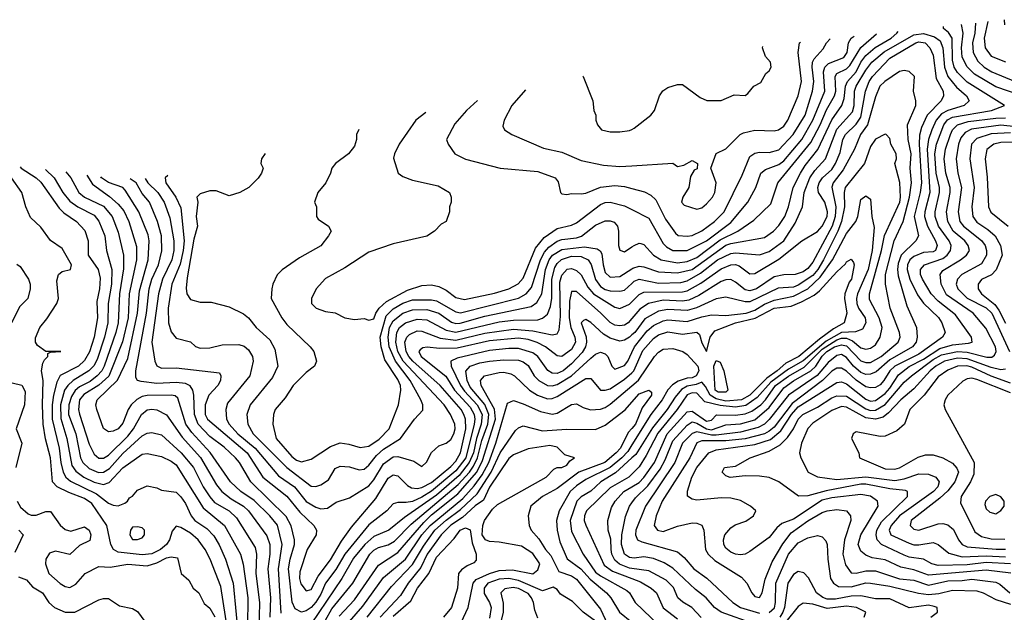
# Model space of a CAD drawing. Header units: inches. Extents: x 1793389 to 1900389, y 320802 to 470796.
# Tile 149 of 256: x 1797462 to 1801545, y 385830 to 388286. Entities that reach past the tile are written whole.
import ezdxf

# ---------------------------------------------------------------- set-up
doc = ezdxf.new("R2010")
doc.units = ezdxf.units.IN
doc.header["$MEASUREMENT"] = 0
doc.layers.add('B7398', color=7, linetype='Continuous')
doc.layers.add('B8308', color=7, linetype='Continuous')

msp = doc.modelspace()

# ---------------------------------------------------------------- linework, layer by layer
at = {"layer": 'B7398', "color": 2}
for points, elevation in [([(1799796.6, 388052.2), (1799798, 388050), (1799838, 387950), (1799842, 387910), (1799851.3, 387890), (1799851.3, 387870), (1799858, 387850), (1799874, 387830), (1799910, 387821), (1799950, 387821), (1799990, 387826.8), (1800000, 387831.4)], 298), ([(1799558.5, 387995.5), (1799502.8, 387930), (1799471.3, 387870), (1799465.4, 387845.4), (1799472, 387830), (1799502, 387810), (1799633.8, 387753.8), (1799710, 387736.3), (1799790, 387702), (1799882.8, 387682.8), (1799950, 387677.1), (1800000, 387680.3)], 294), ([(1799360.5, 387950.6), (1799314.8, 387910), (1799265.8, 387854.2), (1799231, 387790), (1799238.8, 387770), (1799266, 387730), (1799310, 387707.3), (1799454, 387670), (1799610, 387656.3), (1799682, 387630), (1799694.4, 387614.4), (1799704.7, 387570), (1799710, 387564.7), (1799730, 387561), (1799750, 387566), (1799790, 387564), (1799810, 387567.7), (1799870, 387592.4), (1799930, 387598.4), (1799970, 387594.9), (1800000, 387586.7)], 290), ([(1799145.9, 387901.9), (1799104, 387870), (1799036, 387770), (1799016, 387730), (1799011.6, 387711.6), (1799031.3, 387650), (1799050, 387636), (1799090, 387621), (1799196.8, 387596.8), (1799244.7, 387570), (1799251.3, 387550), (1799251.3, 387530), (1799244.7, 387510), (1799244.7, 387490), (1799230.9, 387449.1), (1799210, 387438), (1799182, 387410), (1799150, 387389), (1799010, 387357.2), (1798910, 387322.7), (1798810, 387257.2), (1798730, 387213.2), (1798691, 387170), (1798671.3, 387130), (1798671.3, 387110), (1798691.3, 387090), (1798730, 387076.3), (1798770, 387071), (1798810.6, 387050.6), (1798850, 387042.8), (1798890, 387046.8), (1798910, 387040.7), (1798930, 387046), (1798938.4, 387070), (1798952.8, 387090), (1798982.5, 387117.5), (1799070, 387164.9), (1799130, 387184.9), (1799170, 387187), (1799200.3, 387180.3), (1799230, 387164.4), (1799270, 387134.4), (1799305.9, 387125.8), (1799430, 387151.8), (1799489.7, 387170.3), (1799528.3, 387191.7), (1799550, 387214), (1799601.3, 387338.7), (1799636.2, 387383.8), (1799690, 387421.1), (1799750, 387434.4), (1799770, 387443.8), (1799870, 387520.4), (1799890, 387528.5), (1799910, 387530.3), (1799970, 387514), (1800000, 387498.7)], 286), ([(1798867.9, 387830.7), (1798858, 387810), (1798858.8, 387790), (1798850, 387762), (1798824.7, 387730), (1798771, 387690), (1798756, 387670), (1798750.7, 387649.3), (1798731.3, 387610), (1798698, 387570), (1798684.7, 387530), (1798692, 387510), (1798692, 387470), (1798699.6, 387459.6), (1798742, 387430), (1798754, 387410), (1798742, 387390), (1798710, 387349), (1798621.4, 387298.6), (1798550, 387248.7), (1798530, 387228), (1798511, 387190), (1798506.8, 387170), (1798504.9, 387130), (1798548.2, 387050), (1798570, 387023), (1798666, 386930), (1798681, 386910), (1798692, 386870), (1798684.7, 386850), (1798650, 386824), (1798596.3, 386770), (1798562, 386718), (1798521, 386670), (1798514.8, 386650), (1798510.9, 386609.1), (1798524.9, 386550), (1798590, 386475.5), (1798610, 386460.4), (1798630, 386453), (1798670, 386464.9), (1798750, 386516.4), (1798790, 386532.2), (1798826.9, 386526.9), (1798873, 386513), (1798910, 386517.6), (1798952.2, 386547.8), (1798994.3, 386590), (1799032, 386690), (1799042.9, 386750), (1799040.5, 386770), (1799030, 386795.1), (1798976.2, 386876.2), (1798960.9, 386930), (1798956.5, 386970), (1798981.6, 387058.3), (1799010, 387086.9), (1799050, 387111.2), (1799090, 387125.2), (1799170, 387125.5), (1799190, 387120.9), (1799270, 387075.3), (1799290, 387070.3), (1799530, 387131.5), (1799561.6, 387150), (1799584.5, 387175.5), (1799621.6, 387290), (1799637.9, 387322.1), (1799656.4, 387343.6), (1799690, 387368), (1799710, 387374.9), (1799770, 387381.3), (1799791.6, 387388.4), (1799850, 387434), (1799890, 387452.7), (1799910, 387452.7), (1799926.6, 387446.6), (1799940.5, 387430), (1799944.9, 387410), (1799944.9, 387350), (1799950.6, 387330.6), (1799970, 387324), (1800000, 387343.9)], 282), ([(1798480.3, 387732.1), (1798464.7, 387710), (1798462, 387690), (1798471.3, 387670), (1798464.7, 387650), (1798450.7, 387629.3), (1798412, 387590), (1798374, 387570), (1798330, 387555.3), (1798276, 387576), (1798250, 387576), (1798210, 387564), (1798196, 387550), (1798200.7, 387530), (1798194, 387470), (1798199.5, 387430), (1798183.4, 387376.6), (1798155.6, 387215.6), (1798152.7, 387172.7), (1798154.8, 387150), (1798170, 387126.8), (1798210, 387114.8), (1798255.3, 387115.3), (1798330, 387096), (1798390, 387066.8), (1798410.4, 387050.4), (1798442.8, 387010), (1798499.5, 386959.5), (1798520.3, 386920.3), (1798532.7, 386850), (1798510, 386802.7), (1798418, 386690), (1798403, 386650), (1798408.4, 386610), (1798430.4, 386570), (1798570, 386430.3), (1798670, 386352.7), (1798690, 386350.5), (1798710, 386357.3), (1798742, 386378), (1798770, 386426), (1798790, 386435.5), (1798830, 386433), (1798870, 386420.4), (1798890, 386423), (1798910, 386439.3), (1798940.8, 386479.2), (1798970, 386506), (1799040.9, 386550), (1799099.3, 386630), (1799133, 386667), (1799134, 386690), (1799125.6, 386710), (1799080.3, 386790), (1799019.8, 386870), (1798994.3, 386930), (1798989.1, 386970), (1798995, 387010), (1799010, 387038.3), (1799050, 387069.1), (1799090, 387083.9), (1799150, 387085.2), (1799200.5, 387070), (1799252.9, 387032.9), (1799270, 387027.3), (1799288.2, 387028.2), (1799390, 387057.5), (1799582.7, 387097.3), (1799606.4, 387113.6), (1799627.1, 387150), (1799642.6, 387250), (1799658, 387290), (1799671.1, 387310), (1799710, 387334), (1799804.1, 387344.1), (1799856.4, 387336.4), (1799868.5, 387328.5), (1799875.6, 387315.6), (1799881.1, 387270), (1799890, 387238.8), (1799910, 387219.3), (1799950, 387221.3), (1800000, 387253.3)], 278), ([(1797463.2, 387675.9), (1797468.4, 387670), (1797530.4, 387630), (1797550, 387612.4), (1797625.1, 387505.1), (1797645.2, 387485.3), (1797698, 387450), (1797731.8, 387411.8), (1797746.4, 387370), (1797746.4, 387310), (1797787, 387250), (1797794.9, 387214.9), (1797792.7, 387170), (1797782.3, 387117.7), (1797784.9, 387050), (1797770.2, 386970), (1797751, 386909), (1797730, 386874), (1797706, 386850), (1797629.1, 386810.9), (1797616.2, 386783.8), (1797602.4, 386730), (1797596.5, 386690), (1797596.5, 386630), (1797626, 386510), (1797632.3, 386450), (1797642, 386410), (1797653.4, 386390), (1797672.7, 386372.7), (1797780.9, 386320.9), (1797830, 386281.6), (1797850, 386273), (1797870, 386270.8), (1797897.5, 386282.5), (1797908.7, 386290), (1797916.5, 386303.5), (1797930, 386311.3), (1797950, 386336), (1797990, 386353.4), (1798030, 386345.5), (1798050, 386335.5), (1798110, 386327.7), (1798130, 386308.2), (1798150, 386280.7), (1798172.2, 386230), (1798188.5, 386210), (1798237.4, 386177.4), (1798266.8, 386146.8), (1798289.1, 386109.1), (1798315.3, 386050), (1798347.4, 385950), (1798372.4, 385690)], 246), ([(1797569.5, 387665.8), (1797604.9, 387630), (1797640.3, 387570), (1797670, 387534), (1797703, 387510), (1797770, 387475.8), (1797790, 387450.5), (1797814.9, 387390), (1797822, 387330), (1797844, 387250), (1797842.4, 387190), (1797829.1, 387110), (1797826.9, 387030), (1797813.2, 386970), (1797783.2, 386876.8), (1797768.6, 386851.4), (1797748.9, 386830), (1797683.1, 386790), (1797660.9, 386770), (1797648.2, 386750), (1797631, 386690), (1797632.4, 386632.4), (1797657.6, 386550), (1797678, 386438), (1797694.2, 386414.2), (1797728.4, 386390), (1797770, 386369.2), (1797810, 386359.6), (1797832.7, 386367.3), (1797890, 386428.5), (1797970, 386485.5), (1797990, 386488), (1798050, 386475.5), (1798090, 386456.4), (1798110, 386440.5), (1798222.2, 386262.2), (1798310.4, 386190), (1798377, 386070), (1798388.9, 386028.9), (1798407.8, 385890), (1798407.1, 385770)], 250), ([(1798336.9, 385670), (1798296, 385936), (1798252, 386050), (1798230.4, 386090), (1798201.6, 386130), (1798170, 386157.6), (1798130, 386180.5), (1798110, 386186.8), (1798093.6, 386166.4), (1798083.1, 386130), (1798071.1, 386110), (1798045.6, 386090), (1798010, 386071.4), (1797970, 386067.2), (1797870, 386078.7), (1797850.3, 386090.3), (1797839.5, 386110), (1797823.8, 386190), (1797760.7, 386280.7), (1797730, 386300.8), (1797665.5, 386325.5), (1797617.3, 386350), (1797598.4, 386370), (1797588.9, 386470), (1797569.1, 386549.1), (1797559.6, 386610), (1797556.1, 386690), (1797558.7, 386790), (1797552.4, 386830), (1797558.4, 386861.6), (1797564.1, 386875.9), (1797578, 386890), (1797578, 386902), (1797590, 386908), (1797632, 386910), (1797570, 386911), (1797535.9, 386935.9), (1797527.3, 386950), (1797527.7, 386967.7), (1797544.9, 387010), (1797574.3, 387045.7), (1797616.4, 387110), (1797623.1, 387130), (1797616.3, 387203.7), (1797622.8, 387230), (1797637.3, 387242.7), (1797672, 387250), (1797676, 387270), (1797637.3, 387337.3), (1797590, 387370.6), (1797550, 387425.5), (1797506.7, 387466.7), (1797487.7, 387510), (1797470.3, 387570.4), (1797427.3, 387630)], 242), ([(1797652.5, 387655.3), (1797673.4, 387630), (1797706.7, 387570), (1797730.6, 387550), (1797810, 387513.1), (1797845.3, 387470), (1797870, 387406), (1797891.8, 387310), (1797892.7, 387252.7), (1797876.2, 387150), (1797870.2, 387030), (1797860.7, 386990), (1797812.1, 386850), (1797802, 386830), (1797783.1, 386810), (1797753.6, 386786.4), (1797710, 386763.5), (1797691.5, 386748.5), (1797676.3, 386723.7), (1797665.8, 386690), (1797664.7, 386650), (1797694.2, 386570), (1797714.3, 386470), (1797724.2, 386450), (1797750, 386426.3), (1797788.4, 386408.4), (1797810, 386410.3), (1797834, 386426), (1797890, 386487.4), (1797970, 386561.1), (1797990, 386572.4), (1798010, 386574.9), (1798050, 386565.5), (1798131, 386491), (1798182.6, 386430), (1798222.6, 386350), (1798250, 386308.2), (1798270, 386285.3), (1798330.2, 386250.2), (1798361, 386221), (1798438, 386098), (1798444.2, 386070), (1798440.8, 385990), (1798456.5, 385870), (1798453.7, 385753.7)], 254), ([(1797739.7, 387641.3), (1797763.8, 387603.8), (1797833.6, 387553.6), (1797870, 387522), (1797893.7, 387493.7), (1797914.9, 387450), (1797946.1, 387346.1), (1797946.5, 387290), (1797916.2, 387150), (1797911.9, 387050), (1797888.6, 386951.4), (1797831.4, 386808.6), (1797790, 386770.8), (1797727.6, 386732.4), (1797710.3, 386710), (1797705.5, 386670), (1797710, 386651), (1797750, 386526.8), (1797770, 386484.9), (1797790, 386468.4), (1797810, 386468.5), (1797830, 386481.3), (1797910, 386559.5), (1797934, 386590), (1797966.3, 386650), (1797990, 386668.4), (1798010, 386671.8), (1798030, 386668.4), (1798070, 386648), (1798135.3, 386555.3), (1798211.7, 386471.7), (1798278.4, 386358.4), (1798299.5, 386330), (1798339.3, 386299.3), (1798389.3, 386269.3), (1798410, 386250.4), (1798486.8, 386146.8), (1798499.6, 386110), (1798499, 386070), (1798490.2, 386010), (1798502, 385890), (1798499, 385810)], 258), ([(1798546.3, 385826.3), (1798535.2, 386010), (1798550.2, 386110), (1798530.2, 386190.2), (1798498.7, 386230), (1798433.4, 386293.4), (1798379.3, 386330), (1798335.5, 386370), (1798251.8, 386491.8), (1798175.4, 386575.4), (1798150.2, 386610), (1798117.2, 386717.2), (1798106.7, 386726.7), (1798090.2, 386730.3), (1797990, 386728.9), (1797970, 386724.2), (1797947.8, 386712.2), (1797924.2, 386690), (1797911.3, 386670), (1797890, 386614), (1797870, 386590.6), (1797850, 386580.5), (1797830, 386577.3), (1797810, 386591.3), (1797781.6, 386670), (1797778, 386690), (1797783, 386710), (1797867.7, 386792.3), (1797910, 386881.2), (1797950.2, 387070), (1797958, 387162), (1797994.9, 387290), (1797998.9, 387370), (1797994.5, 387394.5), (1797956.5, 387490), (1797898.9, 387578.9), (1797890, 387590.3), (1797830, 387611.8), (1797800.4, 387630), (1797798, 387635.4)], 262), ([(1800000, 387047.7), (1799984.5, 387030), (1799970, 387020.3), (1799950, 387017), (1799930, 387020.3), (1799910, 387030.4), (1799872.2, 387070), (1799770, 387159.3), (1799750, 387158.8), (1799741, 387119), (1799739.8, 387050), (1799747, 387010), (1799763.5, 386970), (1799766.9, 386950), (1799750, 386918.4), (1799710, 386890.4), (1799690, 386892.7), (1799641.6, 386930), (1799607.7, 386947.7), (1799570, 386960.2), (1799530, 386966.2), (1799410, 386954.7), (1799276.1, 386923.9), (1799203, 386923), (1799151.5, 386928.5), (1799133.8, 386926.2), (1799122, 386918), (1799117, 386910), (1799126.3, 386890), (1799228.3, 386808.3), (1799264.8, 386750), (1799330, 386679.7), (1799346, 386650), (1799348.9, 386630), (1799345.7, 386610), (1799311.1, 386470), (1799270, 386415.4), (1799170, 386331), (1799130, 386306.4), (1799090, 386289.1), (1799064.2, 386284.2), (1799030, 386284.9), (1799010, 386278.8), (1798984.5, 386250), (1798910, 386192), (1798809.9, 386070.1), (1798772.6, 386007.4), (1798729.2, 385950.8), (1798710, 385904.4), (1798690, 385871.8), (1798670, 385848.9), (1798650, 385835.3), (1798630, 385830.4), (1798604.2, 385844.2), (1798591.5, 385871.6), (1798576.9, 386010), (1798582.8, 386050), (1798600.9, 386110), (1798601.1, 386130), (1798587.8, 386187.8), (1798566.4, 386226.4), (1798420.3, 386370), (1798373.7, 386450), (1798357.1, 386470), (1798310, 386514), (1798250, 386558), (1798202.3, 386610), (1798186.5, 386650), (1798183.6, 386730), (1798180.3, 386750), (1798169, 386769), (1798150, 386777.4), (1798110, 386782.8), (1798030, 386777.8), (1797965.7, 386785.7), (1797950.4, 386790.4), (1797943.1, 386803.1), (1797943.7, 386830), (1797988.3, 387070), (1797998.2, 387170), (1798010.2, 387210), (1798036.9, 387270), (1798051.4, 387328.6), (1798050.2, 387390), (1798033.1, 387450), (1797999.5, 387530), (1797970, 387565.5), (1797944.6, 387610), (1797920.6, 387626.2)], 266), ([(1797982, 387627.4), (1797993.4, 387610), (1798034.6, 387570), (1798060.3, 387530), (1798084.7, 387464.7), (1798100.8, 387370), (1798100.7, 387330), (1798092.3, 387290), (1798053.4, 387210), (1798037.7, 387150), (1798010.3, 386950), (1798022, 386870), (1798030.6, 386850.6), (1798050, 386842), (1798110, 386843.1), (1798290, 386822), (1798296, 386810), (1798294, 386790), (1798282.8, 386770), (1798245.5, 386730), (1798230.3, 386690), (1798230.3, 386650), (1798241.1, 386630), (1798404.9, 386490), (1798470.3, 386390), (1798570, 386310.4), (1798624, 386244), (1798682, 386190), (1798693, 386170), (1798690.5, 386150), (1798654.4, 386090), (1798623.4, 385996.6), (1798621.5, 385970), (1798627.3, 385947.3), (1798650, 385918), (1798670, 385923.8), (1798700, 385980), (1798750, 386046.4), (1798795.9, 386124.1), (1798837.8, 386182.2), (1798938.4, 386301.6), (1798990, 386384.9), (1799010, 386399.3), (1799030, 386395.5), (1799070, 386354.9), (1799085.8, 386345.8), (1799110, 386342.8), (1799130, 386346.9), (1799170, 386367.3), (1799250, 386433.8), (1799270, 386456), (1799289.8, 386490), (1799311.4, 386590), (1799309.8, 386629.8), (1799303.5, 386650), (1799292.3, 386670), (1799205.4, 386770), (1799092.1, 386870), (1799075.1, 386890), (1799064.1, 386910), (1799059.2, 386950), (1799066.9, 386970), (1799078.2, 386981.8), (1799110, 386996), (1799130, 386994.3), (1799205.9, 386965.9), (1799270, 386957.7), (1799390, 386986.7), (1799510, 387002.9), (1799590, 386996.5), (1799670, 386980.4), (1799690, 386984), (1799698.9, 387001.1), (1799704.5, 387055.5), (1799701.5, 387198.5), (1799710, 387227.7), (1799732.3, 387252.3), (1799750, 387255.3), (1799770, 387246.4), (1799790, 387228), (1799817.7, 387177.7), (1799841.1, 387150), (1799930, 387094), (1799950, 387088.4), (1799990, 387107), (1800000, 387117)], 270), ([(1798075.7, 387640.7), (1798065.5, 387630), (1798068.4, 387610), (1798108.8, 387550), (1798130, 387506), (1798143.9, 387370), (1798140.2, 387330), (1798127.1, 387272.9), (1798092.9, 387190), (1798076.9, 387090), (1798079.3, 387030), (1798090, 386992), (1798110, 386966), (1798170, 386951), (1798190.7, 386930.7), (1798210, 386924), (1798250, 386925.5), (1798301.5, 386938.5), (1798370, 386939.1), (1798392.8, 386932.8), (1798410, 386918), (1798427.7, 386890), (1798430.5, 386870), (1798416.4, 386810), (1798324.2, 386695.8), (1798316.4, 386670), (1798319.5, 386630), (1798330.4, 386610), (1798366.3, 386570), (1798438.3, 386510), (1798534.8, 386394.8), (1798602, 386350), (1798650, 386288.7), (1798690, 386264.9), (1798710, 386258.4), (1798738.7, 386261.3), (1798773.8, 386286.2), (1798830, 386303.8), (1798910, 386354.4), (1798930, 386378), (1798970, 386444.9), (1799010, 386473.4), (1799030, 386475.3), (1799095.9, 386455.9), (1799130, 386434), (1799148.4, 386451.6), (1799170, 386492), (1799200.2, 386519.8), (1799230, 386531.3), (1799250, 386546), (1799262, 386570), (1799267.3, 386590), (1799266, 386610), (1799247.6, 386650), (1799222, 386690), (1799052.5, 386870), (1799029.9, 386910), (1799021, 386950), (1799025.8, 386990), (1799036.9, 387010), (1799061.6, 387030), (1799110, 387044.7), (1799150, 387041.5), (1799230, 386999.1), (1799270, 386991), (1799450, 387033.8), (1799510, 387040.7), (1799610, 387042.6), (1799630, 387048.5), (1799650, 387064.9), (1799662.9, 387097.1), (1799667.7, 387132.3), (1799668.2, 387210), (1799680.7, 387259.3), (1799690, 387276), (1799707.9, 387292.1), (1799750, 387306.2), (1799790, 387304.9), (1799819.5, 387290), (1799831.8, 387271.8), (1799849.3, 387209.3), (1799870, 387180.3), (1799890, 387167.9), (1799910, 387162.8), (1799950, 387160.3), (1799970, 387164.9), (1800000, 387192.7)], 274), ([(1797450, 387272), (1797463.6, 387263.6), (1797498, 387210), (1797504.7, 387190), (1797504.7, 387170), (1797496, 387130), (1797462.6, 387097.4), (1797427.7, 387030)], 238), ([(1800000, 386979.1), (1799990, 386970.3), (1799970, 386957), (1799950, 386953.4), (1799910, 386965.7), (1799882.9, 386982.9), (1799830, 387030.6), (1799810, 387042.8), (1799800.2, 387039.8), (1799789.7, 387030), (1799811.2, 386971.2), (1799812.4, 386950), (1799807.6, 386930), (1799793.9, 386906.1), (1799750, 386859.6), (1799715.1, 386830), (1799690, 386819.6), (1799670, 386821.1), (1799651.4, 386831.4), (1799610.3, 386890), (1799590, 386905.7), (1799530, 386923.2), (1799490, 386923.6), (1799410, 386915.2), (1799276.4, 386883.6), (1799249.3, 386870), (1799251.3, 386850), (1799289.4, 386769.4), (1799305.8, 386745.8), (1799359.4, 386690), (1799379.1, 386650), (1799375.4, 386610), (1799355.5, 386550), (1799343.4, 386490), (1799326, 386450), (1799283.7, 386396.3), (1799190, 386314.8), (1799057, 386223), (1798992, 386170), (1798930, 386143.1), (1798892.4, 386110), (1798845.6, 386054.4), (1798797.7, 385970), (1798670, 385781.6)], 262), ([(1798677.4, 385702.6), (1798756.2, 385843.8), (1798842.6, 385950), (1798913.3, 386070), (1798930, 386086.7), (1798950, 386098), (1798990, 386108.8), (1799015.3, 386124.7), (1799084.7, 386195.3), (1799280.4, 386359.6), (1799326.8, 386410), (1799344.2, 386435.8), (1799360.2, 386470), (1799378.5, 386541.5), (1799402.5, 386610), (1799407.8, 386650), (1799390.4, 386690.4), (1799330, 386763.1), (1799316.8, 386790), (1799311.2, 386828.8), (1799329.4, 386850), (1799370, 386864), (1799410, 386870.2), (1799470, 386875.8), (1799530, 386874.3), (1799550, 386868.5), (1799570, 386852.4), (1799595.8, 386810), (1799614.9, 386790), (1799650, 386770.3), (1799670, 386769), (1799690, 386773.6), (1799749.7, 386810), (1799830, 386883.1), (1799850, 386899.3), (1799870, 386907.7), (1799890, 386900.7), (1799900.7, 386890), (1799917.3, 386850), (1799930, 386837.3), (1799970, 386852.7), (1799983, 386870), (1800000, 386906.6)], 258), ([(1798785.9, 385814.1), (1798850, 385881.3), (1798950, 386024.4), (1799030, 386077.4), (1799137.9, 386202.1), (1799170, 386233.7), (1799278.7, 386321.3), (1799357.3, 386410), (1799381.3, 386458.7), (1799434.9, 386630), (1799431.1, 386671.1), (1799374.7, 386770), (1799372, 386790), (1799389.2, 386810), (1799450, 386824.2), (1799470, 386825.3), (1799498.3, 386818.3), (1799513.4, 386810), (1799575.5, 386750), (1799609.2, 386729.2), (1799650, 386714.9), (1799670, 386716), (1799690, 386724.2), (1799810, 386799.3), (1799830, 386798.8), (1799870, 386750.6), (1799890, 386750.4), (1799910, 386756.5), (1799970, 386796.5), (1800000, 386822.7)], 254), ([(1797430, 386780.5), (1797470.5, 386770.5), (1797484.9, 386744.9), (1797482, 386690), (1797446.8, 386590), (1797471, 386530), (1797445.3, 386430)], 238), ([(1798829, 385791), (1798885.1, 385854.9), (1798970, 385974), (1799061.7, 386050), (1799129.8, 386150), (1799163.5, 386190), (1799298.8, 386301.2), (1799346.4, 386353.6), (1799380.1, 386399.9), (1799406.9, 386450), (1799436.5, 386530), (1799484.1, 386695.9), (1799510, 386707.3), (1799550, 386694.4), (1799621.7, 386661.7), (1799670, 386650.4), (1799690, 386654.4), (1799750, 386690.6), (1799770, 386694), (1799798, 386678), (1799828.4, 386668.4), (1799870, 386672.2), (1799890, 386678.7), (1799910, 386692), (1800000, 386767.9)], 250), ([(1798903.1, 385810), (1799004.2, 385935.8), (1799090, 386027.4), (1799136.1, 386103.9), (1799183.1, 386170), (1799230, 386212), (1799290, 386255), (1799359.1, 386320.9), (1799416.8, 386410), (1799454, 386490), (1799517.2, 386582.8), (1799530, 386594), (1799550, 386602), (1799630, 386581.1), (1799728.5, 386588.5), (1799850, 386587.4), (1799890, 386605.3), (1799971.8, 386668.2), (1800000, 386700.3)], 246), ([(1800000, 386591.7), (1799985.5, 386574.6), (1799953.2, 386510), (1799935.3, 386490), (1799888.7, 386450), (1799780.4, 386410), (1799690, 386343), (1799630.3, 386309.7), (1799581, 386270), (1799570.8, 386230), (1799574, 386190), (1799582, 386170), (1799614.3, 386134.3), (1799642, 386090), (1799664.5, 386064.5), (1799698, 385998), (1799750, 385981.1), (1799770, 385966.7), (1799870, 385842.8), (1799899.6, 385780.4)], 246), ([(1799292.7, 385787.3), (1799321.1, 385850), (1799342.3, 385950), (1799354.6, 385965.4), (1799410, 385990.8), (1799450, 386003.1), (1799504.9, 386004.9), (1799590, 385989.6), (1799610, 386006), (1799619.1, 386030), (1799590, 386073), (1799543.1, 386103.1), (1799450, 386120.9), (1799410, 386122.6), (1799394, 386130), (1799379.5, 386150), (1799382.3, 386190), (1799389.3, 386210.7), (1799422.8, 386257.2), (1799443.2, 386276.8), (1799644.7, 386390), (1799676.9, 386423.1), (1799690.9, 386429.1), (1799710, 386429.3), (1799730, 386439), (1799742.8, 386457.2), (1799762, 386470), (1799722, 386482), (1799690, 386514), (1799660.7, 386520.7), (1799570, 386507.3), (1799510, 386482), (1799490, 386467.7), (1799410, 386348.4), (1799385.5, 386294.5), (1799350, 386270.2), (1799297.8, 386222.2), (1799250, 386190.2), (1799210, 386150.3), (1799150.8, 386070), (1799125, 386015), (1799072.1, 385950), (1799041.4, 385898.6), (1798956, 385810)], 242), ([(1800000, 386523.3), (1799983.5, 386496.5), (1799959.2, 386470), (1799910.6, 386429.4), (1799810, 386380.4), (1799770, 386354), (1799744.2, 386330), (1799698.7, 386250), (1799688.4, 386210), (1799690.3, 386169.6), (1799702.2, 386122.2), (1799731.6, 386051.6), (1799788.7, 386010), (1799826.7, 385966.7), (1799894.4, 385910), (1799913.4, 385890), (1799948.4, 385830), (1800000, 385789.3)], 250), ([(1800000, 386469.3), (1799932.8, 386407.2), (1799872, 386370), (1799830, 386331.5), (1799790, 386308), (1799772, 386290), (1799744.4, 386210), (1799750, 386164), (1799798.7, 386070), (1799850, 385996.5), (1799870, 385980.7), (1799979.7, 385919.7), (1799990.4, 385910), (1800000, 385893.4)], 254), ([(1800000, 386402), (1799988, 386390), (1799910, 386345.4), (1799812.7, 386250), (1799803.7, 386230), (1799803.1, 386210), (1799810, 386191), (1799884.8, 386024.8), (1799919.4, 385999.4), (1800000, 385969.3)], 258), ([(1800000, 386011.5), (1799990, 386012.9), (1799949.4, 386029.4), (1799930, 386045.3), (1799917.7, 386070), (1799913.8, 386090), (1799912.4, 386132.4), (1799901.3, 386170), (1799900.4, 386210), (1799915.6, 386264.4), (1799930.4, 386290), (1799966.4, 386330), (1800000, 386349.8)], 262), ([(1797451.8, 386290), (1797464.8, 386264.8), (1797497.3, 386237.3), (1797510, 386231.8), (1797530, 386231.8), (1797570, 386248), (1797590, 386247.3), (1797630, 386190.7), (1797650, 386173), (1797674, 386166), (1797730, 386184), (1797750.3, 386170.3), (1797757.1, 386150), (1797752.3, 386127.7), (1797710, 386106.6), (1797670.4, 386069.6), (1797610, 386082.4), (1797585.5, 386074.5), (1797570.4, 386050), (1797569, 386030), (1797583.1, 385990), (1797630, 385948.4), (1797650, 385936.4), (1797670, 385933), (1797694.5, 385945.5), (1797734, 385990), (1797790, 386019.1), (1797836.7, 386016.7), (1797910, 386029), (1797990, 386022), (1798030, 386034), (1798070, 386054.9), (1798090, 386059.3), (1798115.5, 386055.5), (1798131, 385990), (1798163, 385963), (1798181, 385930), (1798204.7, 385910), (1798226.4, 385866.4), (1798250, 385846.8), (1798271, 385811)], 238), ([(1800000, 386055.2), (1799990, 386057), (1799970, 386070.6), (1799957.3, 386110), (1799959.1, 386150), (1799973.3, 386226.7), (1799990.3, 386270), (1800000, 386283.4)], 266), ([(1797458, 386170), (1797476, 386150), (1797442, 386078)], 234), ([(1799010, 385812.9), (1799083.6, 385876.4), (1799111.5, 385930), (1799158.3, 385990), (1799190, 386058.7), (1799264, 386136), (1799287.8, 386170), (1799310, 386179.5), (1799330, 386171), (1799337.4, 386117.4), (1799354.8, 386070), (1799354.8, 386045.2), (1799345.4, 386034.6), (1799317.5, 386022.5), (1799294.4, 386005.6), (1799280.7, 385990), (1799277.1, 385930), (1799253, 385850), (1799219.3, 385810)], 238), ([(1797456.9, 385976.9), (1797490, 385964.7), (1797514.8, 385934.8), (1797556, 385910), (1797582.8, 385870), (1797606, 385850), (1797650, 385830.5), (1797690, 385830.6), (1797790, 385880.7), (1797810, 385887.3), (1797830, 385886.8), (1797875.9, 385855.9), (1797930, 385844.9), (1797950, 385833.4), (1797996.3, 385770)], 234), ([(1799850, 385792.7), (1799798, 385830), (1799754.3, 385874.3), (1799704.9, 385904.9), (1799690, 385924), (1799674, 385934), (1799630, 385918.7), (1799530, 385961.8), (1799490, 385969.8), (1799450, 385967), (1799403.1, 385950), (1799387.6, 385930), (1799387.8, 385907.8), (1799410.3, 385870), (1799416.5, 385850), (1799410, 385805.2)], 246), ([(1799610, 385805.2), (1799598, 385838), (1799592.8, 385870), (1799584.4, 385890), (1799570, 385908), (1799530, 385927.6), (1799508.2, 385931.8), (1799473, 385927), (1799456.4, 385910), (1799467, 385867), (1799466.7, 385830), (1799456.5, 385790)], 250)]:
    msp.add_lwpolyline(points, dxfattribs=dict(at, elevation=elevation))
at = {"layer": 'B7398', "color": 2, "elevation": 246}
msp.add_lwpolyline([(1797950, 386184), (1797930, 386182), (1797921, 386170), (1797918.8, 386150), (1797930, 386131.3), (1797950, 386131), (1797970, 386138), (1797979, 386150), (1797979, 386170), (1797970, 386179)], close=True, dxfattribs=at)
at = {"layer": 'B8308', "color": 2}
for points, elevation in [([(1801424.9, 388272.4), (1801422, 388230), (1801412.8, 388190), (1801416, 388150), (1801434.8, 388114.8), (1801461.6, 388090), (1801493.4, 388070), (1801589.3, 388029.3)], 286), ([(1801476.8, 388278.4), (1801460.8, 388210), (1801464.9, 388170), (1801490, 388134.4), (1801550, 388110.8)], 290), ([(1801543.8, 388286.1), (1801544.7, 388264.7)], 294), ([(1800000, 387253.3), (1800004.1, 387255.9), (1800030, 387264.6), (1800050, 387261.7), (1800110, 387240.3), (1800190, 387236.2), (1800250, 387251.1), (1800390, 387351.1), (1800410, 387358.8), (1800550, 387383.1), (1800587, 387410), (1800610, 387433), (1800634.3, 387470), (1800650, 387511), (1800669.7, 387590), (1800699.8, 387650), (1800718.6, 387681.4), (1800771.4, 387748.6), (1800830, 387870.4), (1800871.1, 387930), (1800880, 387960), (1800885.6, 388010), (1800894, 388030), (1800929.9, 388070.1), (1800949.9, 388110.1), (1800970, 388137.8), (1801009.2, 388170.8), (1801075.1, 388210), (1801099.6, 388230), (1801104.2, 388237.2)], 278), ([(1800000, 387192.7), (1800010, 387202), (1800030, 387210.3), (1800110, 387194.4), (1800203, 387197), (1800230, 387203.9), (1800284.2, 387235.8), (1800354.7, 387290), (1800410, 387316.5), (1800430, 387319.1), (1800530, 387312), (1800570, 387324.6), (1800630.6, 387369.4), (1800677.4, 387442.6), (1800708, 387510), (1800714, 387570), (1800737.6, 387630), (1800758.6, 387661.4), (1800802.6, 387710), (1800850, 387832), (1800915.4, 387904.6), (1800921.4, 387930), (1800923.8, 387990), (1800929.8, 388010), (1800970, 388077), (1800995.8, 388110), (1801046.8, 388153.2), (1801170, 388223.8), (1801210, 388229.3), (1801254.6, 388214.6), (1801278, 388198), (1801289.3, 388169.3), (1801296.9, 388090), (1801310.2, 388050.2), (1801346.8, 388006.8), (1801388, 387970), (1801399.1, 387950), (1801378.8, 387930), (1801310.1, 387909.9), (1801284.2, 387895.8), (1801262.4, 387870), (1801244.7, 387830), (1801230.2, 387789.8), (1801224.8, 387750), (1801236.2, 387570), (1801214.4, 387490), (1801213.4, 387470), (1801225.8, 387430), (1801259.6, 387370), (1801265.7, 387350), (1801259.3, 387330), (1801250, 387324), (1801210, 387320.4), (1801170, 387304.4), (1801153.4, 387290), (1801143.2, 387270), (1801141.8, 387250), (1801152.4, 387210), (1801185.1, 387145.1), (1801210, 387110.4), (1801271.3, 387051.3), (1801285.5, 387030), (1801299.1, 386990), (1801287.7, 386970), (1801190, 386899.8), (1801090.1, 386849.9), (1801070.1, 386829.9), (1801045.7, 386790), (1801030, 386773), (1801010, 386762), (1800990, 386759.7), (1800970, 386763.5), (1800930, 386792.1), (1800890, 386829.7), (1800870, 386841.7), (1800850, 386841), (1800830, 386829.7), (1800790.1, 386789.9), (1800665, 386695), (1800590, 386597.2), (1800570, 386580.3), (1800550, 386569.8), (1800470, 386548.4), (1800390, 386539.9), (1800290, 386540.9), (1800270, 386532.6), (1800240.9, 386470), (1800126, 386290), (1800101.3, 386230), (1800093, 386190), (1800106.8, 386170), (1800130, 386164.9), (1800190, 386187), (1800250, 386200.5), (1800270, 386199.1), (1800290, 386190.8), (1800299.1, 386170), (1800305.3, 386090), (1800316.4, 386070), (1800344.1, 386044.1), (1800454.7, 385974.7), (1800477.3, 385950), (1800497.3, 385910), (1800510, 385894.8), (1800530, 385891), (1800540.9, 385910), (1800553.6, 385966.4), (1800581.5, 386038.5), (1800626, 386114), (1800661.2, 386158.8), (1800730, 386208.9), (1800790, 386243.1), (1800810, 386250.3), (1800850, 386255.3), (1800890, 386250.4), (1800907.3, 386230), (1800907.7, 386210), (1800881.7, 386130), (1800874.9, 386070), (1800886.3, 386026.3), (1800910, 385993.4), (1800930, 385992.2), (1800970, 386002), (1801010, 386000.9), (1801110, 385968), (1801170, 385962.8), (1801230, 385942.2), (1801310, 385960.2), (1801370, 385961.2), (1801410, 385967.2), (1801510, 385954.3), (1801526.6, 385946.6), (1801568, 385910)], 274), ([(1800000, 387343.9), (1800010, 387350.6), (1800030, 387359.1), (1800038, 387358), (1800050, 387354.8), (1800090.2, 387310.2), (1800122, 387290), (1800190, 387277.6), (1800230, 387283.2), (1800270, 387300.7), (1800366.7, 387373.3), (1800439.5, 387410), (1800505.3, 387454.7), (1800576.6, 387523.4), (1800606, 387610), (1800742.7, 387777.3), (1800781.2, 387850), (1800807.8, 387912.2), (1800840.9, 387970), (1800845.6, 387990), (1800843.1, 388050), (1800850, 388063), (1800890, 388082.8), (1800904.3, 388095.7), (1800949.8, 388170.2), (1801014, 388227.4)], 282), ([(1801571.1, 385991.1), (1801470, 386003.5), (1801230, 385983.9), (1801170, 386005.8), (1801116, 386016), (1801050, 386047.4), (1800996, 386056), (1800970, 386066), (1800950, 386082.8), (1800938.4, 386110), (1800950.3, 386150), (1801021.6, 386270), (1801019.1, 386290), (1800990, 386310.3), (1800950, 386318), (1800830, 386304.2), (1800790, 386293.8), (1800670, 386215.3), (1800622.4, 386197.6), (1800601, 386179), (1800570, 386139.1), (1800490, 386082), (1800470, 386070.6), (1800450, 386068.2), (1800430, 386070.5), (1800410, 386079.3), (1800390, 386094.8), (1800381.6, 386110), (1800380.4, 386130), (1800386, 386150), (1800410, 386179.3), (1800428.4, 386191.6), (1800472.3, 386207.7), (1800504.7, 386230), (1800514, 386250), (1800492, 386270), (1800450, 386293.4), (1800410, 386302), (1800370, 386303.8), (1800270, 386294.8), (1800250, 386298), (1800231.1, 386311.1), (1800231, 386331), (1800248.5, 386390), (1800270, 386429.4), (1800319.1, 386490), (1800350, 386502.6), (1800510, 386525.3), (1800574.6, 386545.4), (1800618, 386582), (1800661.8, 386650), (1800690, 386681.1), (1800850, 386782.4), (1800870, 386784.7), (1800890, 386776.9), (1800970, 386713.5), (1800990, 386705.3), (1801010, 386707.4), (1801050, 386736), (1801070, 386758.9), (1801105.7, 386814.3), (1801150, 386847.8), (1801210, 386878.7), (1801277.1, 386922.9), (1801330, 386937.7), (1801395.4, 386944.6), (1801410.7, 386950), (1801408, 386970), (1801342.4, 387062.4), (1801270, 387118.9), (1801241.1, 387150), (1801205.3, 387210), (1801197.6, 387230), (1801196.4, 387250), (1801214, 387270), (1801290, 387296.8), (1801307.2, 387310), (1801321.7, 387330), (1801324.6, 387350), (1801316, 387370), (1801271.4, 387430), (1801257.7, 387470), (1801258, 387490), (1801276.5, 387570), (1801276.5, 387590), (1801262.3, 387650), (1801257.1, 387730), (1801263.5, 387770), (1801293.6, 387850), (1801308.9, 387871.1), (1801330, 387882.5), (1801491, 387910), (1801544.7, 387930), (1801390, 388027.6), (1801350, 388066.7), (1801337.3, 388090), (1801330, 388118), (1801328.9, 388210), (1801313.7, 388233.7), (1801292.7, 388250), (1801291.8, 388257.6)], 278), ([(1801610, 387972.8), (1801510, 388007.6), (1801420.7, 388060.7), (1801390, 388090.4), (1801370, 388131.3), (1801367.2, 388170), (1801374, 388230), (1801367.5, 388265.8)], 282), ([(1800000, 387498.7), (1800070, 387463), (1800130, 387358), (1800143.9, 387343.9), (1800170, 387328.9), (1800230, 387329), (1800309.6, 387370), (1800410, 387445.7), (1800480.7, 387530), (1800514, 387590), (1800535.1, 387650), (1800554.5, 387665.5), (1800610, 387686), (1800630, 387701.1), (1800704.8, 387790), (1800750.5, 387869.5), (1800800.4, 387990), (1800794.5, 388070), (1800799.7, 388090), (1800814.9, 388105.1), (1800879.6, 388130), (1800892.3, 388150), (1800898.7, 388190), (1800909.6, 388210), (1800921.4, 388217.3)], 286), ([(1800000, 387586.7), (1800052.3, 387572.3), (1800079, 387559), (1800099.6, 387539.6), (1800139.4, 387459.4), (1800181.2, 387401.2), (1800192.2, 387392.2), (1800230, 387388.8), (1800250, 387392), (1800290, 387410.4), (1800342.9, 387450), (1800383.6, 387490), (1800457.8, 387642.2), (1800490, 387719.1), (1800510, 387733.4), (1800530, 387737.1), (1800570, 387735.3), (1800610, 387747.2), (1800669.7, 387810), (1800719.3, 387890), (1800749.7, 387989.7), (1800754.2, 388030), (1800747.4, 388090), (1800749.7, 388110), (1800756.6, 388123.4), (1800794.1, 388165.8), (1800806.6, 388190), (1800821.9, 388206.5)], 290), ([(1800000, 387117), (1800030, 387147), (1800050, 387156), (1800210, 387158.2), (1800230, 387162.8), (1800285.7, 387194.3), (1800370, 387254), (1800410, 387270.2), (1800430, 387271.5), (1800445.5, 387265.5), (1800490, 387232.7), (1800510, 387234.4), (1800610, 387293.1), (1800705.2, 387370), (1800770, 387408), (1800790, 387430.6), (1800809.7, 387470), (1800810.8, 387490), (1800800.5, 387530), (1800774.7, 387570), (1800771.1, 387590), (1800776.9, 387610), (1800791.3, 387630), (1800830, 387665.7), (1800845.1, 387690), (1800864.2, 387735.8), (1800875.4, 387790), (1800885.4, 387810), (1800930, 387853.1), (1800950, 387882.4), (1800968.6, 387990), (1800984.2, 388030), (1800997.7, 388050), (1801070, 388126.5), (1801178, 388190), (1801190, 388194), (1801216.4, 388190), (1801235.3, 388170), (1801250, 388138.8), (1801262.2, 388042.2), (1801290.4, 387990), (1801293, 387970), (1801283, 387950), (1801224.2, 387890), (1801201.2, 387838.8), (1801193.1, 387806.9), (1801191.1, 387770), (1801200.7, 387610), (1801195.5, 387570), (1801171.2, 387470), (1801188.2, 387390), (1801178, 387370), (1801117.3, 387310), (1801104, 387276), (1801101.2, 387250), (1801103.8, 387223.8), (1801140.3, 387100.3), (1801180.5, 387010), (1801183.8, 386970), (1801178.4, 386950), (1801164.4, 386930), (1801070, 386876.5), (1801013.4, 386826.6), (1800990, 386816), (1800970, 386815.6), (1800950, 386823.5), (1800919.2, 386850), (1800890, 386885.4), (1800870, 386897.7), (1800850, 386894.5), (1800814.7, 386865.3), (1800768.4, 386811.6), (1800650.1, 386729.9), (1800570, 386628.4), (1800550.1, 386609.9), (1800524.1, 386595.9), (1800450, 386575.9), (1800350, 386563.6), (1800330, 386563.4), (1800270, 386577.7), (1800250, 386570.9), (1800210.3, 386530), (1800177.7, 386450), (1800056.5, 386270), (1800017, 386170), (1800014.9, 386150), (1800024, 386130), (1800041.1, 386121.1), (1800190, 386080.7), (1800217, 386057), (1800257.3, 386010), (1800311.7, 385971.7), (1800419.1, 385870), (1800450, 385848.9), (1800530, 385825.3)], 270), ([(1800000, 387680.3), (1800170, 387691.3), (1800190, 387678), (1800216.4, 387683.6), (1800250, 387702), (1800272, 387690), (1800271.6, 387668.4), (1800258, 387662), (1800243.6, 387636.4), (1800236, 387590), (1800211.3, 387550), (1800206, 387530), (1800216.9, 387516.9), (1800270, 387501), (1800290, 387506.8), (1800310, 387522.8), (1800335.1, 387550), (1800343.7, 387570), (1800349.2, 387609.2), (1800328, 387670), (1800350, 387732), (1800390, 387751), (1800449.3, 387810), (1800463.3, 387816.7), (1800510, 387828.4), (1800590, 387824.9), (1800608, 387830), (1800630, 387844.9), (1800646.6, 387870), (1800690, 387971), (1800703, 388030), (1800689.5, 388150.5), (1800695.1, 388190), (1800698.8, 388193.1)], 294), ([(1800000, 387831.4), (1800010, 387836), (1800079, 387890), (1800094, 387910), (1800115.3, 387970), (1800129.3, 387990.7), (1800150, 388004.7), (1800190, 388018), (1800210, 388018), (1800284, 387964), (1800311.1, 387951.1), (1800370, 387951.3), (1800424.7, 387975.3), (1800470, 387972), (1800480.4, 387979.6), (1800506, 388010), (1800534.6, 388025.4), (1800556.4, 388063.6), (1800570, 388074), (1800578, 388090), (1800575.3, 388110), (1800554, 388134), (1800542, 388170), (1800542.7, 388175.2)], 298), ([(1800000, 386283.4), (1800015.3, 386304.7), (1800066.9, 386353.1), (1800117.2, 386422.8), (1800138.6, 386461.4), (1800170, 386539.7), (1800230, 386605.7), (1800250, 386618.5), (1800270, 386613.3), (1800309.9, 386589.9), (1800330, 386585.9), (1800390, 386606), (1800450.9, 386610.9), (1800510, 386627), (1800570, 386678), (1800630, 386760.3), (1800670, 386788.9), (1800742.7, 386830), (1800762.6, 386850), (1800790, 386890.7), (1800809.3, 386910), (1800840.3, 386930), (1800870, 386938.6), (1800890, 386934.4), (1800950, 386872.4), (1800970, 386864.4), (1800990, 386864.7), (1801034.6, 386890), (1801103.8, 386950), (1801112.2, 386970), (1801110.3, 386990), (1801071.7, 387090), (1801052, 387190), (1801051.8, 387230), (1801087.6, 387370), (1801125.5, 387450), (1801151.2, 387550), (1801159.6, 387610), (1801154, 387670), (1801158.2, 387730), (1801146, 387790), (1801143.6, 387850), (1801177.1, 387930), (1801177.3, 387950), (1801167.7, 387990), (1801172, 388050), (1801150, 388071), (1801130, 388076), (1801110, 388071), (1801049.4, 388030), (1801028, 388010), (1801010, 387966), (1800976.8, 387850), (1800948.3, 387810), (1800923, 387750), (1800876.3, 387663.7), (1800835.4, 387610), (1800828.8, 387591.2), (1800845.8, 387510), (1800843.2, 387470), (1800831.4, 387430), (1800750, 387280.4), (1800730, 387255.3), (1800710, 387240.9), (1800678, 387230), (1800630, 387228.7), (1800590, 387219.5), (1800517.6, 387170), (1800490, 387162), (1800470, 387166.3), (1800430, 387198.4), (1800410, 387208.5), (1800390, 387207.2), (1800370, 387200.3), (1800277.4, 387142.6), (1800236.1, 387123.9), (1800210, 387119.2), (1800130, 387122.9), (1800069.8, 387110.2), (1800033.8, 387086.2), (1800000, 387047.7)], 266), ([(1801570, 386030.2), (1801470, 386035.7), (1801390, 386026.6), (1801270, 386023.9), (1801244, 386030), (1801210, 386050.4), (1801150, 386058.3), (1801130, 386066), (1801034.9, 386110), (1801017.6, 386130), (1801012.9, 386150), (1801015.8, 386170), (1801035.6, 386204.4), (1801143, 386310), (1801142.8, 386330), (1801134.7, 386334.7), (1801070, 386341.8), (1800970, 386360.6), (1800950, 386360.2), (1800806.5, 386333.5), (1800730, 386312.4), (1800690.6, 386310.6), (1800610.3, 386370.3), (1800570, 386387.7), (1800530, 386394), (1800470, 386394.8), (1800408.5, 386388.5), (1800390, 386394.8), (1800374.8, 386410), (1800384.7, 386430), (1800430, 386436), (1800491.3, 386470), (1800570, 386497.4), (1800615.8, 386524.2), (1800645.3, 386554.7), (1800670.2, 386589.8), (1800690.2, 386629.8), (1800708.7, 386650), (1800770, 386679.7), (1800830, 386718.7), (1800850, 386726.4), (1800890, 386725.3), (1800970, 386672.7), (1800990, 386666.6), (1801010, 386667.3), (1801050, 386690.8), (1801130, 386783), (1801160.3, 386810), (1801250, 386876.8), (1801283.7, 386896.3), (1801350, 386910.5), (1801390, 386907.2), (1801472.6, 386887.4), (1801492.7, 386887.3), (1801504.1, 386895.9), (1801510.4, 386910), (1801508.2, 386930), (1801467.8, 387007.8), (1801414.9, 387070), (1801305.5, 387145.4), (1801282.6, 387190), (1801278.4, 387230), (1801290, 387246.6), (1801363, 387290), (1801387.3, 387310), (1801400.5, 387330), (1801394.9, 387350), (1801380.4, 387370), (1801333.1, 387410), (1801310.2, 387450), (1801304.4, 387490), (1801319.6, 387570), (1801319.6, 387590), (1801302.4, 387650), (1801295.8, 387710), (1801300.8, 387750), (1801321.3, 387810), (1801330.3, 387830), (1801350, 387850.8), (1801395.3, 387864.7), (1801510, 387877.8), (1801550, 387879.1)], 282), ([(1801670, 387833.8), (1801530, 387849.1), (1801408, 387832), (1801381.8, 387818.2), (1801364, 387796), (1801354.3, 387770), (1801344.9, 387710), (1801351.7, 387650), (1801366.7, 387590), (1801352.9, 387490), (1801360.3, 387450), (1801375.3, 387430), (1801450.2, 387370.2), (1801464.6, 387350), (1801470.3, 387329.7), (1801470.2, 387309.8), (1801450, 387274), (1801368, 387230), (1801350.4, 387210), (1801345.3, 387190), (1801352.4, 387170), (1801390, 387131.8), (1801470, 387092.2), (1801493.2, 387070), (1801565.8, 386910)], 286), ([(1800000, 386349.8), (1800030, 386367.6), (1800050, 386388.3), (1800093.4, 386450), (1800146, 386570), (1800230, 386661.1), (1800250, 386663.9), (1800310, 386622), (1800330, 386626), (1800351.8, 386648.2), (1800430, 386647), (1800470, 386651.8), (1800497, 386663), (1800535.2, 386690), (1800554.4, 386710), (1800596.2, 386770), (1800650, 386808.3), (1800714.4, 386845.6), (1800790, 386920.2), (1800850, 386959.1), (1800870, 386966.1), (1800890, 386965.7), (1800915.3, 386955.3), (1800950, 386925.7), (1800970, 386919.7), (1800990, 386924.7), (1801010, 386938), (1801030.4, 386970), (1801038, 387010), (1801026.3, 387050), (1800986.1, 387126.1), (1800985.7, 387150), (1801035.9, 387330), (1801047.8, 387392.2), (1801111.1, 387530), (1801114.7, 387550), (1801111.4, 387611.4), (1801090.6, 387689.4), (1801098, 387710), (1801095.5, 387730), (1801074, 387770), (1801070, 387794), (1801054, 387810), (1801050, 387812), (1801010, 387791), (1800990, 387761), (1800964.5, 387690), (1800885.1, 387590), (1800880.4, 387570), (1800881.4, 387510), (1800869.8, 387450), (1800854.4, 387410), (1800794.4, 387290), (1800770.7, 387250), (1800750, 387226), (1800690, 387185.2), (1800670, 387178), (1800606.4, 387173.6), (1800490, 387116.9), (1800470, 387116.5), (1800390, 387136.4), (1800350, 387128.7), (1800268.2, 387091.8), (1800230, 387080.2), (1800150, 387084.2), (1800110, 387077.3), (1800054.1, 387045.9), (1800012.3, 386990), (1800000, 386979.1)], 262), ([(1801570, 387816.5), (1801490, 387812.3), (1801430, 387794), (1801408.9, 387770), (1801401.7, 387710), (1801418.9, 387590), (1801410.3, 387510), (1801413.7, 387470), (1801430, 387446.7), (1801476.9, 387416.9), (1801506.4, 387390), (1801528.7, 387350), (1801535.8, 387310), (1801510.2, 387249.8), (1801491.5, 387228.5), (1801450, 387209.3), (1801435.5, 387190), (1801435.5, 387170), (1801450.4, 387150), (1801505.6, 387105.6), (1801522, 387082), (1801550, 387028.5)], 290), ([(1801590, 387778.8), (1801530, 387776.8), (1801500.7, 387770), (1801472, 387748), (1801464.9, 387710), (1801473.5, 387633.5), (1801479.3, 387510), (1801488.9, 387488.9), (1801560.5, 387430)], 294), ([(1800000, 386906.6), (1800010.8, 386930), (1800063.9, 386996.1), (1800090, 387018.5), (1800130, 387038), (1800150, 387042), (1800230, 387034.7), (1800290, 387054.9), (1800330, 387062.6), (1800390, 387060.3), (1800474, 387070), (1800510, 387081.8), (1800550, 387106.7), (1800590, 387123.8), (1800670, 387139.7), (1800730, 387171.1), (1800781.1, 387218.9), (1800831.8, 387290), (1800890, 387400.4), (1800929.6, 387450), (1800937.6, 387470), (1800950, 387541), (1800970, 387556), (1800990, 387542), (1800995.5, 387470), (1801004.7, 387424.7), (1800996.5, 387330), (1800980.6, 387250), (1800935.8, 387150), (1800931.3, 387130), (1800932.6, 387110), (1800940.2, 387090), (1800968.2, 387050), (1800970.3, 387029.7), (1800956.5, 387003.5), (1800927.3, 386992.7), (1800870, 386988.8), (1800806.3, 386953.7), (1800710, 386872.6), (1800650, 386837.5), (1800577.1, 386782.9), (1800519.7, 386720.3), (1800472.8, 386687.2), (1800430, 386679.9), (1800366.2, 386686.2), (1800302.2, 386702.2), (1800270, 386737.7), (1800250, 386739.3), (1800230, 386730.8), (1800188.2, 386670), (1800107.9, 386572.1), (1800060.2, 386479.8), (1800030, 386432), (1800000, 386402)], 258), ([(1800000, 386822.7), (1800008.4, 386830), (1800045.6, 386914.4), (1800090, 386964.9), (1800110, 386980.3), (1800150, 386991.6), (1800210, 386983.1), (1800270.3, 386990.4), (1800280.5, 386980.5), (1800290, 386946), (1800310, 386911.3), (1800324.5, 386970), (1800344.2, 386995.8), (1800430, 387029.1), (1800511.5, 387048.5), (1800590, 387090.2), (1800661.1, 387098.9), (1800703.7, 387116.3), (1800756, 387144), (1800778.4, 387161.6), (1800850, 387241), (1800886.6, 387273.4), (1800890, 387282), (1800910, 387294), (1800919.6, 387279.6), (1800922, 387270), (1800910.7, 387210.7), (1800901.6, 387198.4), (1800883, 387150), (1800881.6, 387130), (1800892, 387070), (1800880.4, 387030), (1800835.9, 387004.1), (1800777.9, 386962.1), (1800692.6, 386890), (1800638.3, 386861.7), (1800603.2, 386830), (1800559.5, 386800.5), (1800489, 386730), (1800454.4, 386710), (1800390, 386705.3), (1800350, 386713.9), (1800324.8, 386730), (1800305.4, 386765.4), (1800290, 386783.1), (1800266.4, 386773.6), (1800230, 386767.4), (1800206.5, 386753.5), (1800179.2, 386720.8), (1800146.7, 386670), (1800085.4, 386594.6), (1800016, 386484), (1800000, 386469.3)], 254), ([(1800000, 386767.9), (1800028.3, 386791.7), (1800094, 386890), (1800110, 386908), (1800130, 386920.4), (1800170, 386922.4), (1800211.3, 386910), (1800230, 386898.8), (1800273.1, 386850), (1800277.3, 386830), (1800266.7, 386810), (1800250, 386801.2), (1800230, 386800.3), (1800192.3, 386787.7), (1800168.2, 386771.8), (1800150, 386751.2), (1800126.5, 386710), (1800078.3, 386650), (1800000, 386523.3)], 250), ([(1801550, 386837.6), (1801530, 386834.7), (1801490, 386843.7), (1801390, 386880.5), (1801350, 386882.9), (1801297.1, 386870), (1801260.3, 386850), (1801236.5, 386830), (1801170, 386755.8), (1801115.3, 386710), (1801064.2, 386655.8), (1801041.6, 386638.4), (1801010, 386629.7), (1800970, 386635.8), (1800890, 386679.7), (1800870, 386682), (1800830, 386665.6), (1800750, 386613.3), (1800730, 386592), (1800703, 386530), (1800696, 386490), (1800701, 386470), (1800730.7, 386410.7), (1800770.5, 386390.5), (1800850, 386380.3), (1800970, 386391.2), (1801090, 386375.4), (1801130, 386382.6), (1801190, 386403.1), (1801230, 386402), (1801260.7, 386390), (1801274.9, 386370), (1801268.5, 386350), (1801250.3, 386330), (1801110.3, 386230), (1801074.9, 386190), (1801067.2, 386170), (1801073.4, 386150), (1801150, 386116), (1801170, 386108.9), (1801190, 386108.9), (1801250, 386118.4), (1801270, 386110.5), (1801314, 386074), (1801370, 386059.7), (1801470, 386063.2), (1801550, 386060.1)], 286), ([(1801570, 386778.7), (1801490, 386808.9), (1801410, 386846.3), (1801388.5, 386851.5), (1801350, 386849.8), (1801310, 386833.5), (1801270, 386805.6), (1801212.7, 386730), (1801153, 386670), (1801130.7, 386610), (1801098.9, 386581.1), (1801050, 386559.6), (1801030, 386558.4), (1800930, 386577.2), (1800918, 386570), (1800911, 386550), (1800942, 386490), (1800944.7, 386470), (1801050, 386424.4), (1801090, 386422.4), (1801110, 386428.5), (1801187.1, 386472.9), (1801217.4, 386482.6), (1801250, 386482.4), (1801289.5, 386470.5), (1801330, 386447.7), (1801347.3, 386427.3), (1801354.9, 386410), (1801339.6, 386370), (1801310, 386332.6), (1801277.6, 386302.4), (1801158, 386210), (1801154, 386190), (1801170, 386174), (1801190, 386170.5), (1801270, 386195.8), (1801290, 386197.6), (1801310, 386192.7), (1801333.3, 386173.3), (1801354.4, 386130), (1801370, 386110.5), (1801390, 386100.9), (1801511.1, 386091.1), (1801550, 386091.1)], 290), ([(1801570, 386738.8), (1801430, 386794.3), (1801410, 386799.6), (1801390, 386797), (1801372.5, 386787.5), (1801311, 386730), (1801298.8, 386710), (1801294, 386690), (1801298.8, 386670), (1801419.1, 386450), (1801417.6, 386402.4), (1801403.8, 386370), (1801365.5, 386310), (1801363.4, 386283.4), (1801423, 386163), (1801450, 386143.7), (1801490, 386133.4), (1801546.7, 386133.3)], 294), ([(1800000, 386700.3), (1800030, 386734.6), (1800070.9, 386750.9), (1800082, 386742), (1800082, 386730), (1800043.2, 386676.8), (1800015.5, 386610), (1800000, 386591.7)], 246), ([(1800570, 385828.9), (1800591.4, 385848.6), (1800595.8, 385870), (1800597.2, 385950), (1800650, 386070.4), (1800690, 386118), (1800730, 386138), (1800770, 386147.3), (1800790, 386142.8), (1800805.2, 386125.2), (1800810.4, 386110.4), (1800812.2, 386050), (1800824.4, 385970), (1800836.3, 385950), (1800856.5, 385936.5), (1800910, 385934.7), (1800970, 385951.6), (1800990, 385950.3), (1801070, 385937.2), (1801188.2, 385908.2), (1801230, 385903.5), (1801272.9, 385907.1), (1801330, 385921.5), (1801430, 385918.9), (1801457.3, 385910), (1801510, 385882), (1801570, 385863.7)], 270), ([(1800510, 385780.8), (1800370.2, 385830.2), (1800343, 385850), (1800308, 385890), (1800264.2, 385924.2), (1800170, 386012.2), (1800134.1, 386034.1), (1800090, 386052.9), (1800050, 386058.9), (1800010, 386053.4), (1800000, 386055.2)], 266), ([(1800287.6, 385807.6), (1800249, 385849), (1800211.5, 385871.6), (1800190.5, 385890), (1800172.5, 385932.5), (1800142.8, 385962.8), (1800070, 386001.7), (1800000, 386011.5)], 262), ([(1801240.5, 385810), (1801267.7, 385830), (1801266, 385850), (1801254.1, 385854.1), (1801230, 385858.9), (1801150, 385848), (1801070, 385886), (1801010, 385885.7), (1800950, 385897.6), (1800910, 385895.9), (1800844.1, 385884.1), (1800810, 385884.4), (1800791.4, 385891.4), (1800766.4, 385910), (1800732.5, 385972.5), (1800713.2, 385993.2), (1800690, 385998.8), (1800670, 385986.8), (1800646.6, 385950), (1800632.8, 385850), (1800626.8, 385830), (1800613.1, 385810)], 266), ([(1800000, 385969.3), (1800035.9, 385955.9), (1800080.7, 385930), (1800102, 385910), (1800130, 385847.7), (1800190, 385803)], 258), ([(1800000, 385893.4), (1800013.4, 385870), (1800144.8, 385744.8)], 254), ([(1800964, 385810), (1800970.8, 385830), (1800931.3, 385850), (1800890, 385854.4), (1800810, 385845.8), (1800750, 385863.1), (1800710, 385867.7), (1800690, 385854), (1800638.5, 385790)], 262)]:
    msp.add_lwpolyline(points, dxfattribs=dict(at, elevation=elevation))
for points, elevation in [([(1800357.4, 386742.6), (1800345.5, 386750), (1800339.6, 386850), (1800350, 386874), (1800366.8, 386866.8), (1800381, 386830), (1800398.8, 386750), (1800390, 386742.7)], 250), ([(1801510, 386317.2), (1801484.7, 386310), (1801466, 386290), (1801464, 386276), (1801470, 386258), (1801484.5, 386244.5), (1801510, 386238), (1801530, 386251.3), (1801544, 386270), (1801544, 386290), (1801530, 386308.7)], 298)]:
    msp.add_lwpolyline(points, close=True, dxfattribs=dict(at, elevation=elevation))

doc.saveas('drawing.dxf')
